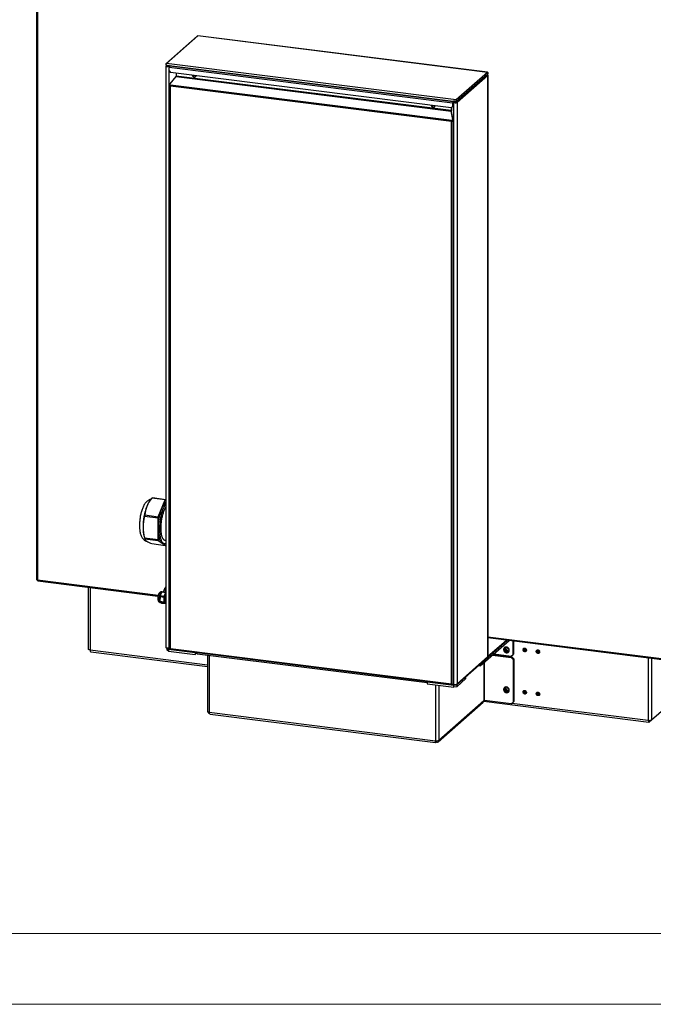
# Model space of a CAD drawing. Header units: millimetres. Extents: x 0 to 39823, y 0 to 11880.
# Tile 30 of 83: x 32836 to 33729, y 0 to 1388. Entities that reach past the tile are written whole.
import ezdxf

# ---------------------------------------------------------------- set-up
doc = ezdxf.new("R2010")
doc.units = ezdxf.units.MM
doc.layers.add('FORMAT', color=7, linetype='Continuous')

msp = doc.modelspace()

# ---------------------------------------------------------------- linework, layer by layer
at = {"color": 7, "linetype": 'Continuous', "lineweight": 25, "ltscale": 20}
for p, q in [((32859.6, 2068), (32859.6, 598.6)), ((32860.9, 2067.1), (32860.9, 598)), ((33085.9, 1364.5), (33041.7, 1325.6)), ((33086.6, 1364.7), (33042.4, 1325.8)), ((33086.6, 1364.7), (33086.7, 1364.8)), ((33494.8, 1313.3), (33086.6, 1364.7)), ((33494.9, 1313.4), (33086.7, 1364.8)), ((33041.9, 1322.2), (33041.9, 503)), ((33042, 1322.4), (33043, 1322.3)), ((33450.6, 1274.4), (33042.4, 1325.8)), ((33042.7, 1323.7), (33042.4, 1323.5)), ((33042.5, 1323.7), (33450.3, 1272.4)), ((33043.5, 1322.8), (33043, 1322.3)), ((33043, 1322.3), (33043, 1322.1)), ((33043.5, 1322.8), (33043.5, 1323.6)), ((33046, 1322.2), (33043.5, 1322.8)), ((33044.7, 1323.5), (33046, 1323.1)), ((33046, 1322.1), (33045.5, 1322.3)), ((33046, 1323.1), (33046.5, 1323.2)), ((33046, 1323.1), (33046, 1322.2)), ((33047.1, 1322.5), (33046, 1322.2)), ((33046, 1322.1), (33047, 1322.3)), ((33046, 1322.1), (33046, 501.8)), ((33445.8, 1270), (33046.5, 1320.3)), ((33046.5, 1315.4), (33046.5, 1320.3)), ((33047.2, 1322.5), (33048.8, 1322.9)), ((33047.2, 1322.5), (33446.4, 1272.2)), ((33046.5, 1315.4), (33048.4, 1313.3)), ((33047.6, 1297.3), (33056, 1307.6)), ((33443.9, 1263.4), (33048.4, 1313.3)), ((33056, 1307.6), (33443.9, 1258.8)), ((33056.4, 1312.3), (33056.4, 1308.2)), ((33443.7, 1259.4), (33056.4, 1308.2)), ((33080.8, 1309.2), (33080.8, 1308.6)), ((33081.2, 1309.1), (33081.2, 1308.9)), ((33494.8, 1313.3), (33450.6, 1274.4)), ((33451.4, 1272.6), (33495.4, 1311.5)), ((33495.5, 1309), (33452.1, 1270.8)), ((33495.5, 1309), (33495.5, 490)), ((33495.6, 490.2), (33495.6, 1309.2)), ((33047.2, 1295.1), (33047.2, 501.6)), ((33048.1, 1295.3), (33047.6, 1297.3)), ((33047.9, 1296.1), (33047.9, 1296.1)), ((33444.6, 1245.3), (33048.1, 1295.3)), ((33444, 1244), (33048.3, 1293.9)), ((33048.3, 501), (33048.3, 1293.9)), ((33443.7, 1263.5), (33443.7, 1259.4)), ((33443.9, 1263.4), (33445.8, 1265.1)), ((33444, 1263.6), (33444, 1259.7)), ((33444.1, 1263.6), (33444.1, 1258.5)), ((33445.8, 1272.9), (33446.4, 1272.2)), ((33446.1, 1270.3), (33445.8, 1270)), ((33445.8, 1270), (33445.8, 1265.1)), ((33445.8, 1265.1), (33446.1, 1265.4)), ((33446.1, 1270.3), (33446.1, 1265.4)), ((33447.1, 1271.6), (33446.3, 1272.9)), ((33446.4, 1272.9), (33447.1, 1271.7)), ((33446.4, 1271.3), (33446.4, 1272.2)), ((33447.1, 1272.6), (33447, 1272.8)), ((33448.8, 1272.6), (33447.1, 1272.6)), ((33447.1, 1272.6), (33447.1, 1271.7)), ((33447.1, 1271.7), (33450.2, 1271.6)), ((33447.1, 1271.6), (33447.1, 451.2)), ((33447.1, 1271.6), (33448.1, 1271.6)), ((33450.2, 1271.6), (33450.2, 1272.4)), ((33450.4, 1273.2), (33450.4, 1272.4)), ((33450.7, 1272.5), (33450.4, 1272.7)), ((33450.6, 1273.4), (33450.6, 1274.4)), ((33450.7, 1273.4), (33450.7, 1272.5)), ((33450.7, 1273.4), (33450.7, 1273.4)), ((33450.7, 1273.4), (33450.7, 1273.4)), ((33452.1, 1270.8), (33451.2, 1270.9)), ((33452.1, 1270.8), (33452.1, 451.8)), ((33444, 1259.7), (33443.7, 1259.4)), ((33446.1, 1247.1), (33443.9, 1258.8)), ((33443.9, 1258.8), (33444.2, 1258.3)), ((33446.4, 1246.7), (33444.2, 1258.3)), ((33444.3, 1244.3), (33444, 1244)), ((33444, 451.2), (33444, 1244)), ((33444.6, 1245.3), (33446.1, 1247.1)), ((33444.8, 1244.9), (33444.6, 1245.3)), ((33446.4, 1246.7), (33444.8, 1244.9)), ((33445.4, 1245.5), (33445.4, 1245.5)), ((33445.7, 1245.9), (33446.4, 1245.9)), ((33446.1, 1247.1), (33446.4, 1246.7)), ((33446.4, 1245.9), (33446.3, 1246.5)), ((33446.4, 451.8), (33446.4, 1245.7)), ((33040.9, 710.9), (33021.9, 713.3)), ((33022.7, 714), (33041.7, 711.6)), ((33031.1, 687.2), (33040.9, 710.9)), ((33041.7, 711.6), (33041.9, 711.5)), ((33017.4, 706.8), (33017, 706.2)), ((33030.7, 685), (33011.7, 687.4)), ((33012.1, 689.6), (33031.1, 687.2)), ((33030.7, 654.8), (33030.7, 685)), ((33011.1, 659.1), (33012, 655.8)), ((33011.7, 657.2), (33030.7, 654.8)), ((33031.1, 653.3), (33012.1, 655.7)), ((33040.9, 646.8), (33031.1, 653.3)), ((33040.2, 654.2), (33041.9, 654)), ((33021.9, 649.2), (33040.9, 646.8)), ((33037.5, 649.5), (33039.6, 649.2)), ((33041.9, 648), (33041.7, 647.5)), ((32860.9, 598), (33030.9, 576.5)), ((32861.4, 596.6), (33030.6, 575.3)), ((32932.4, 587.7), (32932.4, 500.6)), ((32934.9, 587.3), (32934.9, 499.4)), ((33041.9, 582.8), (33041.5, 581)), ((33033.5, 574.8), (33033.4, 568.1)), ((33033.5, 574.8), (33039.2, 574)), ((33035.9, 581.2), (33033.7, 576.2)), ((33033.7, 576.2), (33039.5, 575.4)), ((33035.9, 581.2), (33041.7, 580.5)), ((33036.4, 581.6), (33041.9, 580.9)), ((33039.2, 567.4), (33039.2, 574)), ((33039.5, 575.4), (33041.7, 580.5)), ((33033.4, 568.1), (33039.2, 567.4)), ((33033.6, 567.1), (33039.4, 566.4)), ((33033.6, 567.1), (33035.7, 565.5)), ((33034.1, 566.3), (33034.9, 566.2)), ((33035.7, 565.5), (33041.5, 564.8)), ((33041.5, 564.8), (33039.4, 566.4)), ((33040.9, 565.4), (33041.9, 565.3)), ((33495.6, 518), (33755.2, 485.3)), ((33495.6, 516.7), (33755.6, 483.9)), ((33495.6, 490.5), (33521.6, 513.4)), ((33043.5, 501.3), (33043.5, 501.9)), ((33043.5, 501.3), (33046, 500.7)), ((33043.7, 498.9), (33043.7, 501.3)), ((33044.6, 501.1), (33045.5, 500.5)), ((33045.5, 500.5), (33083, 495.7)), ((33045.5, 500.5), (33045.5, 497.6)), ((33045.7, 501.7), (33046, 501.7)), ((33046, 501.8), (33047.2, 502)), ((33046, 501.7), (33047.2, 501.9)), ((33046, 501.7), (33046, 500.7)), ((33046, 500.7), (33047.8, 501.2)), ((33444, 451.2), (33048.3, 501)), ((33048.6, 500.3), (33444.2, 450.5)), ((33484.7, 479.7), (33522.8, 513.3)), ((33484.7, 476.8), (33525.6, 512.9)), ((33495.3, 489.4), (33522.5, 513.3)), ((33530.9, 493.1), (33530.9, 512.3)), ((33532, 494), (33532, 512.1)), ((32934.9, 499.4), (33100.2, 478.6)), ((32935.8, 496.8), (33100.2, 476.1)), ((33045.5, 497.6), (33043.7, 498.9)), ((33045.5, 497.6), (33083, 492.9)), ((33083.2, 496), (33083, 495.7)), ((33083, 495.7), (33083, 492.9)), ((33085.1, 494.8), (33083, 492.9)), ((33085.7, 494.1), (33410, 453.3)), ((33100.2, 492.3), (33100.2, 412.8)), ((33102.7, 492), (33102.7, 411.6)), ((33451.5, 450.5), (33495, 488.8)), ((33495.5, 490), (33452.1, 451.8)), ((33502.1, 492.2), (33528.1, 488.9)), ((33503.2, 493.1), (33529.2, 489.9)), ((33503.8, 493.7), (33528.1, 490.6)), ((33528.1, 490.6), (33530.9, 493.1)), ((33528.1, 488.9), (33529.2, 489.9)), ((33530.9, 485.7), (33528.1, 488.9)), ((33529.2, 489.9), (33532, 486.7)), ((33530.9, 493.1), (33532, 494)), ((33532, 486.7), (33530.9, 485.7)), ((33530.9, 485.7), (33530.9, 426)), ((33532, 486.7), (33532, 426.9)), ((33721.5, 488.2), (33721.5, 400.3)), ((33726.4, 401), (33726.4, 487.6)), ((33480.7, 476.3), (33480.8, 476.3)), ((33484.7, 476.8), (33480.8, 476.3)), ((33480.8, 476.3), (33480.8, 476.4)), ((33484.5, 479.7), (33484.7, 479.7)), ((33484.7, 479.7), (33484.7, 476.8)), ((33489.7, 481.3), (33489.7, 428)), ((33490.7, 428.2), (33490.7, 482.2)), ((33451.5, 450.4), (33464.6, 462)), ((33451.5, 447.5), (33464.6, 459.1)), ((33464.6, 462), (33464.5, 462)), ((33464.6, 459.1), (33464.6, 462)), ((33410.1, 454.5), (33410.3, 454.8)), ((33410.1, 454.5), (33447.6, 449.8)), ((33410.1, 454.5), (33410.1, 451.7)), ((33410.1, 451.7), (33447.6, 447)), ((33421.5, 450.3), (33421.5, 371.5)), ((33426.4, 449.6), (33426.4, 372.2)), ((33447.1, 450.2), (33446.3, 451.5)), ((33447.1, 451.2), (33446.4, 452.3)), ((33447.1, 451.1), (33446.4, 452.2)), ((33447.3, 451.1), (33447.1, 451.1)), ((33447.1, 451.1), (33447.1, 450.2)), ((33450.2, 450.1), (33447.1, 450.2)), ((33447.6, 449.8), (33449.7, 450.1)), ((33447.6, 447), (33447.6, 449.8)), ((33451.5, 447.5), (33447.6, 447)), ((33450.2, 450.1), (33450.2, 451)), ((33451.2, 450.3), (33451.5, 450.4)), ((33451.5, 450.4), (33451.5, 447.5)), ((33566.1, 438.6), (33567.5, 439.2)), ((33722.8, 397.9), (33763.6, 433.8)), ((33425.4, 369.9), (33488.7, 425.6)), ((33426.4, 372.2), (33489.7, 428)), ((33489.6, 427.1), (33722.4, 397.7)), ((33528.1, 423.5), (33490.7, 428.2)), ((33528.1, 423.5), (33530.9, 426)), ((33529.3, 424.5), (33721.5, 400.3)), ((33530.9, 426), (33532, 426.9)), ((33102.7, 411.6), (33421.5, 371.5)), ((33104, 409), (33421.8, 368.9)), ((33722.8, 400.2), (33722.8, 397.9)), ((33422.1, 369.1), (33422.1, 371.4)), ((33422.1, 369.9), (33423.1, 369.3)), ((33423.1, 369.3), (33423.1, 371.4))]:
    msp.add_line(p, q, dxfattribs=at)
at = {"color": 7, "linetype": 'Continuous', "lineweight": 25, "ltscale": 20, "flags": 128}
for points in [[(33085.9, 1364.5), (33086.2, 1364.7), (33086.6, 1364.7)], [(33042.4, 1325.8), (33042.1, 1325.8), (33041.7, 1325.6), (33041.5, 1325.3), (33041.5, 1325), (33041.6, 1324.6), (33041.8, 1324.2), (33042.1, 1324), (33042.3, 1324)], [(33042, 1322.4), (33041.9, 1322.3), (33042, 1322.1), (33042.3, 1321.9), (33042.9, 1321.8), (33043.6, 1321.7), (33044.4, 1321.8), (33045.3, 1321.9), (33046, 1322.1)], [(33042.5, 1323.8), (33042.5, 1323.7), (33042.3, 1323.9), (33042.2, 1324.1), (33042.1, 1324.5), (33042.2, 1324.9), (33042.2, 1325.3), (33042.3, 1325.6), (33042.4, 1325.8)], [(33043, 1322.3), (33042.9, 1322.2), (33042.9, 1322.2), (33043.1, 1322.1), (33043.5, 1322), (33043.9, 1322), (33044.5, 1322.1), (33045, 1322.2), (33045.4, 1322.4)], [(33084, 1308.8), (33084, 1308.7), (33084, 1308.3), (33083.9, 1307.9), (33083.7, 1307.5), (33083.4, 1307.2), (33083.1, 1307), (33082.8, 1306.8), (33082.4, 1306.7), (33082, 1306.6), (33081.6, 1306.6), (33081.2, 1306.8), (33080.8, 1306.9), (33080.4, 1307.2), (33080.1, 1307.5), (33079.8, 1307.8), (33079.6, 1308.2), (33079.4, 1308.6), (33079.4, 1309.1), (33079.4, 1309.4)], [(33495, 1313.2), (33495, 1313.3), (33494.9, 1313.4), (33494.8, 1313.3)], [(33495.4, 1309.5), (33495.4, 1309.5), (33495.5, 1309.4), (33495.6, 1309.2), (33495.6, 1309.1), (33495.5, 1309)], [(33048.3, 1293.9), (33047.8, 1294.2), (33047.4, 1294.5), (33047.2, 1294.9), (33047.2, 1295.3), (33047.4, 1295.7), (33047.9, 1296.1)], [(33420.8, 1266.4), (33420.8, 1266.3), (33420.7, 1265.8), (33420.6, 1265.5), (33420.4, 1265.1), (33420.2, 1264.8), (33419.9, 1264.5), (33419.5, 1264.3), (33419.2, 1264.2), (33418.8, 1264.2), (33418.3, 1264.2), (33417.9, 1264.3), (33417.5, 1264.5), (33417.1, 1264.8), (33416.8, 1265.1), (33416.5, 1265.4), (33416.3, 1265.8), (33416.2, 1266.2), (33416.1, 1266.6), (33416.1, 1266.9)], [(33450.6, 1274.4), (33450.5, 1274.2), (33450.3, 1273.9), (33450.2, 1273.5), (33450.2, 1273.1), (33450.2, 1272.7), (33450.2, 1272.5), (33450.3, 1272.4), (33450.4, 1272.4)], [(33450.4, 1273.2), (33450.4, 1273.2), (33450.4, 1273.2), (33450.4, 1273.3), (33450.5, 1273.3), (33450.5, 1273.3), (33450.5, 1273.3), (33450.5, 1273.4), (33450.5, 1273.4)], [(33450.7, 1272.5), (33451.1, 1272.5), (33451.4, 1272.6), (33451.6, 1272.9), (33451.7, 1273.3), (33451.6, 1273.7), (33451.3, 1274), (33451, 1274.3), (33450.6, 1274.4)], [(33450.7, 1273.4), (33450.7, 1273.4), (33450.7, 1273.4), (33450.7, 1273.4), (33450.7, 1273.4), (33450.7, 1273.4), (33450.7, 1273.4), (33450.7, 1273.4), (33450.6, 1273.4)], [(33446.4, 1245.9), (33446.4, 1245.5), (33446.2, 1245.1), (33445.8, 1244.7), (33445.3, 1244.4), (33444.6, 1244.2), (33444, 1244)], [(33444.3, 1244.3), (33444.6, 1244.6), (33444.8, 1244.9)], [(33020.5, 711.5), (33020, 711.4), (33019.2, 711.2), (33018.4, 710.9), (33017.6, 710.5), (33016.9, 710.1), (33016.2, 709.6), (33015.4, 709.1), (33014.7, 708.4), (33014, 707.8), (33013.4, 707), (33012.7, 706.1), (33012, 705.2), (33011.3, 704.2), (33010.7, 703.1), (33010.1, 702), (33009.6, 700.8), (33009.1, 699.6), (33008.6, 698.4), (33008.1, 697.2), (33007.7, 695.9), (33007.3, 694.6), (33007, 693.3), (33006.6, 692), (33006.3, 690.7), (33006, 689.3), (33005.7, 688), (33005.5, 686.6), (33005.3, 685.2), (33005.1, 683.8), (33004.9, 682.4), (33004.8, 681), (33004.7, 679.6), (33004.6, 678.3), (33004.6, 676.9), (33004.5, 675.5), (33004.5, 674.2), (33004.6, 672.8), (33004.6, 671.5), (33004.7, 670.2), (33004.8, 668.9), (33005, 667.6), (33005.2, 666.4), (33005.4, 665.1), (33005.7, 663.9), (33006, 662.7), (33006.4, 661.5), (33006.9, 660.4), (33007.4, 659.3), (33007.8, 658.3), (33008.3, 657.5), (33008.9, 656.7), (33009.5, 656), (33010, 655.3), (33010.7, 654.8), (33011.3, 654.2), (33012, 653.7), (33012.8, 653.3), (33013.6, 652.9), (33014.4, 652.6), (33015.3, 652.3), (33015.5, 652.3)], [(33041.9, 705.7), (33041.8, 705.6), (33041.3, 704.9), (33040.7, 704.1), (33040.2, 703.3), (33039.7, 702.3), (33039.2, 701.3), (33038.7, 700.3), (33038.2, 699.2), (33037.7, 698), (33037.2, 696.8), (33036.8, 695.5), (33036.4, 694.2), (33036, 692.9), (33035.6, 691.5), (33035.2, 690.1), (33034.9, 688.6), (33034.5, 687.1), (33034.2, 685.6), (33034, 684.1), (33033.7, 682.6), (33033.5, 681.1), (33033.3, 679.5), (33033.1, 678), (33033, 676.4), (33032.9, 674.9), (33032.8, 673.4), (33032.7, 671.8), (33032.7, 670.4), (33032.7, 668.9), (33032.7, 667.4), (33032.8, 666), (33032.9, 664.7), (33033, 663.3), (33033.1, 662), (33033.3, 660.8), (33033.5, 659.6), (33033.7, 658.4), (33034, 657.3), (33034.2, 656.3), (33034.5, 655.3), (33034.9, 654.4), (33035.2, 653.6), (33035.6, 652.8), (33036, 652.1), (33036.4, 651.5), (33036.8, 650.9), (33037.2, 650.4), (33037.7, 650), (33038.2, 649.7), (33038.7, 649.5), (33039.2, 649.3), (33039.7, 649.2), (33040.2, 649.2), (33040.7, 649.3), (33041.3, 649.4), (33041.8, 649.6), (33041.9, 649.7)], [(33041.9, 700.9), (33041.7, 700.7), (33041.2, 700), (33040.7, 699.2), (33040.3, 698.4), (33039.8, 697.5), (33039.3, 696.5), (33038.9, 695.5), (33038.5, 694.4), (33038.1, 693.3), (33037.7, 692.1), (33037.3, 690.9), (33036.9, 689.7), (33036.6, 688.4), (33036.3, 687.1), (33036, 685.7), (33035.7, 684.4), (33035.5, 683), (33035.3, 681.6), (33035.1, 680.2), (33034.9, 678.8), (33034.8, 677.4), (33034.6, 676), (33034.6, 674.6), (33034.5, 673.2), (33034.5, 671.8), (33034.5, 670.5), (33034.5, 669.2), (33034.6, 667.9), (33034.6, 666.7), (33034.8, 665.5), (33034.9, 664.3), (33035.1, 663.2), (33035.3, 662.2), (33035.5, 661.2), (33035.7, 660.2), (33036, 659.3), (33036.3, 658.5), (33036.6, 657.7), (33036.9, 657), (33037.3, 656.4), (33037.7, 655.9), (33038.1, 655.4), (33038.5, 655), (33038.9, 654.7), (33039.3, 654.4), (33039.8, 654.3), (33040.2, 654.2)], [(33030.7, 669.9), (33030.7, 668.4), (33030.7, 667), (33030.8, 665.6), (33030.9, 664.2), (33031, 662.9), (33031.2, 661.6), (33031.4, 660.4), (33031.6, 659.2), (33031.8, 658.1), (33032.1, 657), (33032.4, 656), (33032.7, 655), (33033, 654.2), (33033.4, 653.4), (33033.8, 652.6), (33034.2, 652), (33034.6, 651.4), (33035.1, 650.8), (33035.5, 650.4), (33036, 650.1)], [(32860.9, 598), (32860.6, 598), (32860.2, 598.1), (32860, 598.2), (32859.8, 598.3), (32859.7, 598.5), (32859.6, 598.6)], [(32861.4, 596.6), (32861.4, 596.6), (32861.2, 596.7), (32861.1, 596.8), (32861, 597), (32861, 597.3), (32860.9, 597.6), (32860.9, 598)], [(33041.9, 587.8), (33041.7, 587.7), (33041.3, 587.5), (33040.9, 587.2), (33040.6, 586.9), (33040.2, 586.5), (33039.9, 586), (33039.6, 585.4), (33039.3, 584.8), (33039.1, 584.2), (33038.9, 583.5), (33038.7, 582.8), (33038.6, 582.2), (33038.5, 581.5), (33038.5, 581.4)], [(33035.9, 581.2), (33035.7, 581.2), (33035.2, 581.2), (33034.7, 581.1), (33034.2, 581), (33033.8, 580.8), (33033.4, 580.5), (33033, 580.3), (33032.7, 579.9), (33032.4, 579.5), (33032, 579.1), (33031.7, 578.6), (33031.4, 578), (33031.2, 577.3), (33031, 576.7), (33030.8, 576), (33030.7, 575.3), (33030.5, 574.6), (33030.4, 574), (33030.4, 573.3), (33030.4, 572.6), (33030.4, 571.9), (33030.4, 571.3), (33030.5, 570.6), (33030.6, 569.9), (33030.8, 569.3), (33031, 568.7), (33031.2, 568.2), (33031.5, 567.8), (33031.8, 567.4), (33032.2, 567.1), (33032.6, 566.8), (33033, 566.6), (33033.4, 566.4), (33033.9, 566.3), (33034.1, 566.3)], [(33035.9, 581.2), (33035.6, 581.1), (33035.3, 581), (33035.1, 580.8), (33034.8, 580.6), (33034.5, 580.2), (33034.2, 579.8), (33034, 579.4), (33033.7, 578.8), (33033.5, 578.2), (33033.3, 577.6), (33033.1, 576.9), (33032.9, 576.2), (33032.7, 575.4), (33032.6, 574.7), (33032.5, 573.9), (33032.4, 573.1), (33032.4, 572.3), (33032.3, 571.6), (33032.3, 570.8), (33032.4, 570.1), (33032.4, 569.5), (33032.5, 568.9), (33032.7, 568.3), (33032.8, 567.8), (33033, 567.4), (33033.2, 567), (33033.4, 566.7), (33033.6, 566.5), (33033.8, 566.3), (33034.1, 566.3)], [(33041.9, 578.2), (33041.7, 577.8), (33041.4, 577.2), (33041.2, 576.6), (33041, 575.9), (33040.8, 575.2), (33040.7, 574.4), (33040.5, 573.7), (33040.4, 572.9), (33040.4, 572.1), (33040.3, 571.3), (33040.3, 570.6), (33040.3, 569.8), (33040.3, 569.1), (33040.4, 568.5), (33040.5, 567.9), (33040.6, 567.3), (33040.7, 566.8), (33040.9, 566.4), (33041.1, 566), (33041.3, 565.7), (33041.5, 565.5), (33041.8, 565.3), (33041.9, 565.3)], [(33040.5, 565.6), (33040.7, 565.5), (33040.9, 565.4)], [(32934.9, 499.4), (32934.4, 499.5), (32933.9, 499.6), (32933.4, 499.7), (32933.1, 499.9), (32932.8, 500.1), (32932.6, 500.3), (32932.5, 500.5), (32932.4, 500.6)], [(33046, 501.8), (33045.3, 501.7), (33044.4, 501.8), (33043.6, 501.9), (33042.9, 502.1), (33042.3, 502.4), (33042, 502.7), (33041.9, 503)], [(33047.2, 501.6), (33047.2, 501.5), (33047.3, 501.4), (33047.4, 501.3), (33047.7, 501.2), (33048, 501.1), (33048.3, 501)], [(33048.3, 501), (33048.3, 500.8), (33048.4, 500.6), (33048.4, 500.4), (33048.5, 500.3), (33048.6, 500.3)], [(33517.6, 500), (33517.6, 499.4), (33517.7, 498.8), (33517.9, 498.3), (33518.2, 497.8), (33518.5, 497.3), (33518.9, 496.8), (33519.3, 496.4), (33519.8, 496.1), (33520.3, 495.8), (33520.9, 495.6), (33521.4, 495.5), (33522, 495.4), (33522.5, 495.5), (33523, 495.6), (33523.5, 495.7), (33524, 496), (33524.4, 496.3), (33524.8, 496.7), (33525.1, 497.1), (33525.3, 497.6), (33525.4, 498.1), (33525.5, 498.7), (33525.5, 499.2), (33525.4, 499.8), (33525.3, 500.4), (33525.1, 500.9), (33524.8, 501.4), (33524.4, 501.9), (33524, 502.3), (33523.5, 502.7), (33523, 503), (33522.5, 503.2), (33522, 503.4), (33521.4, 503.5), (33520.9, 503.5), (33520.3, 503.4), (33519.8, 503.3), (33519.3, 503.1), (33518.9, 502.8), (33518.5, 502.4), (33518.2, 502), (33517.9, 501.5), (33517.7, 501), (33517.6, 500.5), (33517.6, 500)], [(33544.9, 499.7), (33545, 500.1), (33545.1, 500.5), (33545.3, 500.9), (33545.5, 501.2), (33545.8, 501.5), (33546.2, 501.7), (33546.6, 501.8), (33547, 501.8), (33547.5, 501.8), (33547.9, 501.7), (33548.3, 501.5), (33548.7, 501.2), (33549, 500.9), (33549.3, 500.6), (33549.5, 500.2), (33549.7, 499.7), (33549.8, 499.3), (33549.8, 498.8), (33549.7, 498.4), (33549.5, 498), (33549.3, 497.7), (33549, 497.4), (33548.7, 497.2), (33548.3, 497), (33547.9, 496.9), (33547.5, 496.9), (33547, 497), (33546.6, 497.1), (33546.2, 497.4), (33545.8, 497.6), (33545.5, 498), (33545.3, 498.4), (33545.1, 498.8), (33545, 499.2), (33544.9, 499.7)], [(32934.9, 499.4), (32934.9, 498.9), (32935, 498.4), (32935, 497.9), (32935.2, 497.5), (32935.3, 497.2), (32935.5, 497), (32935.6, 496.9), (32935.8, 496.8)], [(33085.7, 494.1), (33085.6, 494.2), (33085.4, 494.3), (33085.2, 494.5), (33085.1, 494.9), (33085, 495.2), (33084.9, 495.7), (33084.9, 495.8)], [(33495.6, 490.2), (33495.6, 490.1), (33495.5, 490)], [(33563.6, 497.3), (33563.7, 497.8), (33563.8, 498.2), (33564, 498.5), (33564.2, 498.9), (33564.5, 499.1), (33564.9, 499.3), (33565.3, 499.4), (33565.7, 499.5), (33566.2, 499.4), (33566.6, 499.3), (33567, 499.1), (33567.4, 498.9), (33567.7, 498.6), (33568, 498.2), (33568.2, 497.8), (33568.4, 497.4), (33568.5, 496.9), (33568.5, 496.5), (33568.4, 496.1), (33568.2, 495.7), (33568, 495.3), (33567.7, 495), (33567.4, 494.8), (33567, 494.6), (33566.6, 494.6), (33566.2, 494.5), (33565.7, 494.6), (33565.3, 494.8), (33564.9, 495), (33564.5, 495.3), (33564.2, 495.6), (33564, 496), (33563.8, 496.4), (33563.7, 496.9), (33563.6, 497.3)], [(33409.2, 454.9), (33409.2, 454.8), (33409.3, 454.4), (33409.4, 454), (33409.6, 453.7), (33409.7, 453.5), (33409.9, 453.3), (33410.1, 453.3)], [(33444, 451.2), (33444.4, 451.2), (33444.8, 451.2), (33445.1, 451.2), (33445.5, 451.2), (33445.8, 451.3), (33446.1, 451.4), (33446.3, 451.5), (33446.4, 451.6), (33446.4, 451.8), (33446.4, 451.8)], [(33444.7, 451.2), (33444.6, 451), (33444.5, 450.8), (33444.4, 450.6), (33444.3, 450.5), (33444.2, 450.5), (33444.1, 450.6), (33444.1, 450.7), (33444, 450.9), (33444, 451.2)], [(33517.6, 443.7), (33517.6, 443.1), (33517.7, 442.6), (33517.9, 442), (33518.2, 441.5), (33518.5, 441), (33518.9, 440.5), (33519.3, 440.1), (33519.8, 439.8), (33520.3, 439.5), (33520.9, 439.3), (33521.4, 439.2), (33522, 439.1), (33522.5, 439.2), (33523, 439.3), (33523.5, 439.5), (33524, 439.7), (33524.4, 440), (33524.8, 440.4), (33525.1, 440.9), (33525.3, 441.3), (33525.4, 441.9), (33525.5, 442.4), (33525.5, 443), (33525.4, 443.5), (33525.3, 444.1), (33525.1, 444.6), (33524.8, 445.1), (33524.4, 445.6), (33524, 446), (33523.5, 446.4), (33523, 446.7), (33522.5, 446.9), (33522, 447.1), (33521.4, 447.2), (33520.9, 447.2), (33520.3, 447.1), (33519.8, 447), (33519.3, 446.8), (33518.9, 446.5), (33518.5, 446.1), (33518.2, 445.7), (33517.9, 445.3), (33517.7, 444.8), (33517.6, 444.2), (33517.6, 443.7)], [(33544.9, 440.1), (33545, 440.5), (33545.1, 440.9), (33545.3, 441.3), (33545.5, 441.6), (33545.8, 441.9), (33546.2, 442.1), (33546.6, 442.2), (33547, 442.3), (33547.5, 442.2), (33547.9, 442.1), (33548.3, 441.9), (33548.7, 441.7), (33549, 441.3), (33549.3, 441), (33549.5, 440.6), (33549.7, 440.1), (33549.8, 439.7), (33549.8, 439.3), (33549.7, 438.8), (33549.5, 438.4), (33549.3, 438.1), (33549, 437.8), (33548.7, 437.6), (33548.3, 437.4), (33547.9, 437.3), (33547.5, 437.3), (33547, 437.4), (33546.6, 437.5), (33546.2, 437.8), (33545.8, 438.1), (33545.5, 438.4), (33545.3, 438.8), (33545.1, 439.2), (33545, 439.6), (33544.9, 440.1)], [(33563.6, 437.7), (33563.7, 438.2), (33563.8, 438.6), (33564, 438.9), (33564.2, 439.3), (33564.5, 439.5), (33564.9, 439.7), (33565.3, 439.9), (33565.7, 439.9), (33566.2, 439.9), (33566.6, 439.7), (33567, 439.6), (33567.4, 439.3), (33567.7, 439), (33568, 438.6), (33568.2, 438.2), (33568.4, 437.8), (33568.5, 437.3), (33568.5, 436.9), (33568.4, 436.5), (33568.2, 436.1), (33568, 435.7), (33567.7, 435.4), (33567.4, 435.2), (33567, 435.1), (33566.6, 435), (33566.2, 435), (33565.7, 435), (33565.3, 435.2), (33564.9, 435.4), (33564.5, 435.7), (33564.2, 436), (33564, 436.4), (33563.8, 436.9), (33563.7, 437.3), (33563.6, 437.7)], [(33100.2, 412.8), (33100.2, 412.7), (33100.3, 412.5), (33100.6, 412.3), (33100.8, 412.1), (33101.2, 411.9), (33101.6, 411.8), (33102.1, 411.7), (33102.7, 411.6)], [(33104, 409), (33103.8, 409), (33103.5, 409.2), (33103.3, 409.5), (33103.1, 409.9), (33102.9, 410.3), (33102.8, 410.9), (33102.7, 411.6)], [(33721.5, 400.3), (33721.5, 399.8), (33721.6, 399.3), (33721.6, 398.8), (33721.7, 398.4), (33721.9, 398.1), (33722, 397.9), (33722.2, 397.8), (33722.4, 397.7), (33722.6, 397.8), (33722.8, 397.9)], [(33421.5, 371.5), (33421.4, 370.9), (33421.4, 370.3), (33421.4, 369.9), (33421.5, 369.5), (33421.6, 369.2), (33421.7, 369), (33421.8, 368.9), (33421.9, 369), (33422.1, 369.1)]]:
    msp.add_lwpolyline(points, dxfattribs=at)
at = {"color": 7, "linetype": 'Continuous', "lineweight": 25, "ltscale": 400}
for centre, radius, start, end in [((33043.2, 1322.6), 1.15, 107.1915, 188.262), ((33043.4, 1322.4), 0.417, 68.043, 194.7762), ((33050.1, 1320.5), 3.54, 144.9309, 183.5931), ((33054.1, 1308.2), 2.3, 344.5822, 359.8591), ((33082.3, 1309.5), 2.56, 184.275, 299.0696), ((33082.3, 1309.6), 2.43, 186.3988, 304.8936), ((33084.2, 1311), 2.42, 241.3777, 266.8464), ((33493.6, 1308.9), 1.9, 2.722, 62.8709), ((33494.6, 1312.2), 1.09, 316.249, 82.2634), ((33054.1, 1295.5), 6.03, 182.2509, 195.9131), ((33419, 1267.1), 2.56, 184.275, 299.0696), ((33419.1, 1267.1), 2.43, 186.3988, 304.8936), ((33420.9, 1268.6), 2.42, 241.3777, 266.8464), ((33449.3, 1270.2), 3.54, 144.9309, 183.5931), ((33447.7, 1270.4), 1.58, 144.9309, 183.5931), ((33450.3, 1275.4), 4.96, 230.5732, 291.5557), ((33450.3, 1273.9), 3.16, 226.6773, 286.3113), ((33450.3, 1270.7), 0.925, 15.166, 92.7579), ((33450.7, 1273.2), 0.269, 99.8498, 125.7159), ((33450.2, 1270.6), 1.9, 5.8634, 83.2968), ((33441.4, 1259.4), 2.3, 344.5822, 359.8591), ((33438.8, 1259.7), 5.23, 348.7673, 359.8136), ((33449.5, 1242.3), 5.8, 148.3176, 162.6014), ((33443.6, 1246.1), 1.94, 294.2244, 343.6509), ((33060.3, 682), 49.6, 140.7876, 156.5264), ((33029.3, 705.7), 10.7, 128.5177, 134.3016), ((33055.8, 692.4), 20.9, 131.8263, 161.4603), ((33048.3, 703.3), 10.7, 128.5177, 134.3016), ((33090.3, 672.9), 80.8, 159.1224, 180.2705), ((33050.1, 687.4), 38.1, 157.8923, 176.6721), ((33047.9, 688.3), 35.7, 149.91, 157.9283), ((33111.5, 670.3), 80.8, 159.1224, 180.2705), ((33064.7, 672.1), 55.1, 163.9025, 179.5028), ((33108.7, 670.9), 98.4, 169.0386, 170.3543), ((33127.7, 668.5), 98.4, 169.0386, 170.3543), ((33070.7, 673.3), 61.2, 180.7296, 195.2847), ((33058.2, 671.4), 48.7, 178.6972, 194.6252), ((33043.4, 664.9), 32.6, 193.6071, 196.3558), ((33017.8, 658.2), 6.24, 204.0624, 241.6875), ((33038.8, 692.3), 46.3, 238.7894, 248.542), ((33062.4, 662.5), 32.6, 193.6071, 196.3558), ((33038, 653), 3.6, 235.779, 262.4478), ((33034.2, 655.2), 10.7, 308.5177, 314.3016), ((33057.9, 579.1), 17.5, 156.0885, 173.5137), ((33056.8, 571), 23.6, 167.4076, 170.8726), ((33037.6, 579.6), 2.32, 120.7398, 137.0214), ((33046.3, 569.7), 7.14, 172.2132, 215.4946), ((33059, 570.7), 19.8, 158.4182, 179.8619), ((33062.5, 570.3), 23.6, 167.4076, 170.8726), ((33045.8, 576), 5.61, 135.0301, 159.2184), ((33043.8, 578.5), 2.89, 131.029, 136.2467), ((33041.8, 569.7), 8.56, 190.4449, 197.2629), ((33047.6, 568.9), 8.56, 190.4449, 197.2629), ((33040.4, 566.6), 2.1, 300.2809, 312.3209), ((33043.9, 503.1), 1.74, 200.2745, 258.3644), ((33523.1, 500.8), 4.41, 148.8052, 263.7215), ((33524.4, 502), 5.76, 186.193, 256.6263), ((33523.3, 501.7), 3.46, 150.6372, 180.4944), ((33524, 501.7), 4.2, 179.6855, 288.1242), ((33523.5, 501.8), 2.84, 144.3876, 180.6389), ((33524.1, 501.8), 3.45, 179.0357, 293.9332), ((33526.3, 503.6), 3.65, 186.6857, 256.1336), ((33548.7, 500.6), 2.7, 155.0319, 287.7873), ((33548.8, 500.7), 2.71, 156.8314, 285.9878), ((33550, 501.7), 2.81, 176.5895, 266.2298), ((33494, 490), 1.5, 312.158, 0.9777), ((33523.1, 500), 3.63, 262.1655, 298.6162), ((33567.4, 498.2), 2.7, 155.0319, 287.7873), ((33567.5, 498.3), 2.71, 156.8314, 285.9878), ((33568.7, 499.3), 2.81, 176.5895, 266.2298), ((33449.2, 455.9), 5.06, 246.5657, 305.7872), ((33450.4, 451.8), 1.75, 265.8028, 357.0164), ((33523, 444.5), 4.35, 147.9942, 294.825), ((33524.4, 445.7), 5.76, 186.193, 256.6263), ((33523.3, 445.4), 3.46, 150.6372, 180.4944), ((33524, 445.4), 4.2, 179.6855, 288.1242), ((33523.5, 445.6), 2.84, 144.3876, 180.6389), ((33524.1, 445.5), 3.45, 179.0357, 293.9332), ((33526.3, 447.3), 3.65, 186.6857, 256.1336), ((33548.7, 441), 2.7, 155.0319, 287.7873), ((33548.3, 441.1), 2.27, 153.9048, 180.4218), ((33548.8, 441.1), 2.74, 179.7056, 285.3913), ((33550, 442.1), 2.81, 176.5637, 266.2555), ((33567.4, 438.6), 2.7, 155.0319, 287.7873), ((33567.1, 438.8), 2.27, 153.9048, 180.4218), ((33567.5, 438.7), 2.74, 179.7056, 285.3913), ((33568.7, 439.7), 2.81, 176.5637, 266.2555), ((33486.5, 428), 3.16, 312.1135, 1.0222), ((33490.4, 426.7), 1.58, 79.2261, 117.8883), ((33104.5, 413.5), 4.08, 199.2758, 251.1757), ((33722.9, 407.6), 7.42, 259.053, 298.0614), ((33422.9, 378.7), 7.42, 259.053, 298.0614), ((33423.6, 372), 2.75, 258.2949, 4.5244)]:
    msp.add_arc(centre, radius, start, end, dxfattribs=at)
at = {"layer": 'FORMAT', "color": 7, "linetype": 'Continuous', "lineweight": 18, "ltscale": 27}
for p, q in [((500, 100), (39723.2, 100)), ((0, 0), (39823.2, 0))]:
    msp.add_line(p, q, dxfattribs=at)

doc.saveas('drawing.dxf')
